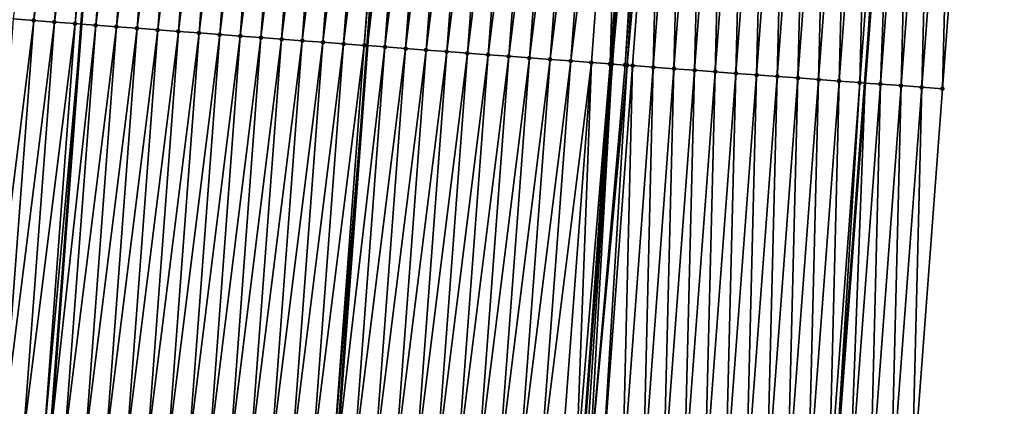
# Model space of a CAD drawing. Header units: feet. Extents: x 2017353 to 2024169, y 808050 to 818690.
# Tile 30 of 256: x 2023370 to 2023418, y 809050 to 809069. Entities that reach past the tile are written whole.
import ezdxf

# ---------------------------------------------------------------- set-up
doc = ezdxf.new("R2010")
doc.units = ezdxf.units.FT
doc.header["$MEASUREMENT"] = 0
for name, color, linetype, lineweight in [('EP_Travel Lane', 172, 'Continuous', 53), ('SB-Road Shots', 141, 'Continuous', 100), ('SB-Road X-Section', 40, 'Continuous', 13), ('STRIPING', 60, 'Continuous', 53)]:
    doc.layers.add(name, color=color, linetype=linetype, lineweight=lineweight)
doc.layers.add('I-77-MM15-17_SB-Surface-BORDER', color=7, linetype='Continuous')
doc.layers.add('I-77-MM15-17_SB-Surface-TIN', color=7, linetype='Continuous')

msp = doc.modelspace()

# ---------------------------------------------------------------- linework, layer by layer
at = {"layer": 'EP_Travel Lane'}
for points in [[(2023351.283340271, 808769.2691438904, 257.9926572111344), (2023352.709003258, 808789.217250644, 258.1951291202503), (2023354.149013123, 808809.2867433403, 258.4809841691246), (2023355.61784561, 808829.2303821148, 258.7928148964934), (2023357.086716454, 808849.1745416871, 259.0680616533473), (2023358.555578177, 808869.1185774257, 259.3519992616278), (2023360.02443248, 808889.0625124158, 259.6430302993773), (2023361.493309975, 808909.0067622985, 259.911932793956), (2023362.962138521, 808928.9503475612, 260.2275228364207), (2023364.430987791, 808948.8942142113, 260.5233455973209), (2023365.904572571, 808968.804298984, 260.7904986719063), (2023367.399243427, 808988.7467936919, 261.0446605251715), (2023368.893884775, 809008.6888947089, 261.3255151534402), (2023370.388507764, 809028.6307507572, 261.6229824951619), (2023371.883114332, 809048.5723877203, 261.9352839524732), (2023373.377719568, 809068.5140069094, 262.2487979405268), (2023374.872318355, 809088.4555400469, 262.5681368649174), (2023376.366932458, 809108.3972775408, 262.8736477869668)], [(2023388.60228997, 808766.597642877, 258.290655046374), (2023390.09447815, 808786.540838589, 258.5100508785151), (2023391.585967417, 808806.4265932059, 258.7899482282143), (2023393.107016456, 808826.3666790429, 259.0717285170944), (2023394.628067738, 808846.3067942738, 259.3514435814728), (2023396.149113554, 808866.246837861, 259.6361962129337), (2023397.670166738, 808886.1869780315, 259.9141550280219), (2023399.191204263, 808906.1269129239, 260.2065408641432), (2023400.712245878, 808926.0669014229, 260.4951599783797), (2023402.233264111, 808946.0065834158, 260.8053147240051), (2023403.748311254, 808965.9635335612, 261.0879708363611), (2023405.242967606, 808985.9058347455, 261.3552619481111), (2023406.737544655, 809005.8470778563, 261.6942672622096), (2023408.23216618, 809025.7889143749, 261.9930464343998), (2023409.726821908, 809045.7312072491, 262.2609006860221), (2023411.221440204, 809065.6730006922, 262.5626034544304), (2023412.716046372, 809085.6146323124, 262.8752785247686), (2023414.210677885, 809105.5566020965, 263.1650210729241)]]:
    msp.add_polyline3d(points, dxfattribs=at)
at = {"layer": 'I-77-MM15-17_SB-Surface-BORDER', "color": 3, "linetype": 'Continuous', "lineweight": -3}
msp.add_polyline3d([(2023417.936476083, 809105.2813916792, 262.8930770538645), (2023416.441847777, 809085.3394646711, 262.6004373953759), (2023414.947191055, 809065.3971585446, 262.3334803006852), (2023413.452510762, 809045.4545379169, 262.0878454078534), (2023412.955124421, 809025.4383900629, 261.7600412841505), (2023411.460515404, 809005.4967204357, 261.4499514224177), (2023409.965925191, 808985.5553016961, 261.1228504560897), (2023408.471274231, 808965.6130724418, 260.8506823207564), (2023406.955792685, 808945.6497149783, 260.5698651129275), (2023405.434759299, 808925.7098343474, 260.273666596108), (2023403.913724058, 808905.769929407, 259.9791766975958), (2023401.395523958, 808885.9052766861, 259.7414411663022), (2023399.874481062, 808865.9652713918, 259.4540071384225), (2023398.353419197, 808846.0250174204, 259.1840349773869), (2023397.829520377, 808826.0094874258, 258.8589854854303), (2023396.308470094, 808806.0693852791, 258.5783511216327), (2023394.875827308, 808786.2009241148, 258.2877555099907), (2023393.449287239, 808766.2530119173, 258.0707640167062)], dxfattribs=at)
at = {"layer": 'I-77-MM15-17_SB-Surface-TIN', "color": 128, "linetype": 'Continuous', "lineweight": -3}
for points in [[(2023370.073308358, 809068.7638577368, 262.1012948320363), (2023371.070462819, 809068.6884693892, 262.1452804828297), (2023372.5650678, 809088.6300851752, 262.459016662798)], [(2023371.070462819, 809068.6884693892, 262.1452804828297), (2023373.562217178, 809088.5546289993, 262.5076001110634), (2023372.5650678, 809088.6300851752, 262.459016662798)], [(2023371.070462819, 809068.6884693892, 262.1452804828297), (2023372.067615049, 809068.6130512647, 262.1912844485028), (2023373.562217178, 809088.5546289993, 262.5076001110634)], [(2023372.067615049, 809068.6130512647, 262.1912844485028), (2023374.559367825, 809088.479189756, 262.5550358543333), (2023373.562217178, 809088.5546289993, 262.5076001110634)], [(2023372.067615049, 809068.6130512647, 262.1912844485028), (2023373.064768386, 809068.537647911, 262.2362872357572), (2023374.559367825, 809088.479189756, 262.5550358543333)], [(2023373.064768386, 809068.537647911, 262.2362872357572), (2023374.872318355, 809088.4555400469, 262.5681368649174), (2023374.559367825, 809088.479189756, 262.5550358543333)], [(2023373.064768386, 809068.537647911, 262.2362872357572), (2023373.377719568, 809068.5140069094, 262.2487979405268), (2023374.872318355, 809088.4555400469, 262.5681368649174)], [(2023375.556524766, 809088.4038344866, 262.5967797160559), (2023374.872318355, 809088.4555400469, 262.5681368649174), (2023373.377719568, 809068.5140069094, 262.2487979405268)], [(2023374.061927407, 809068.4623203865, 262.2761502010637), (2023375.556524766, 809088.4038344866, 262.5967797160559), (2023373.377719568, 809068.5140069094, 262.2487979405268)], [(2023374.061927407, 809068.4623203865, 262.2761502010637), (2023376.553690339, 809088.328594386, 262.6307172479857), (2023375.556524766, 809088.4038344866, 262.5967797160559)], [(2023374.061927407, 809068.4623203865, 262.2761502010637), (2023375.059095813, 809068.387118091, 262.307524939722), (2023376.553690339, 809088.328594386, 262.6307172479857)], [(2023375.059095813, 809068.387118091, 262.307524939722), (2023377.550865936, 809088.2534880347, 262.6555890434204), (2023376.553690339, 809088.328594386, 262.6307172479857)], [(2023375.059095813, 809068.387118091, 262.307524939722), (2023376.056273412, 809068.312038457, 262.330585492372), (2023377.550865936, 809088.2534880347, 262.6555890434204)], [(2023376.056273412, 809068.312038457, 262.330585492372), (2023378.548045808, 809088.1784387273, 262.6765943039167), (2023377.550865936, 809088.2534880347, 262.6555890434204)], [(2023376.056273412, 809068.312038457, 262.330585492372), (2023377.053453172, 809068.2369876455, 262.3516923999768), (2023378.548045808, 809088.1784387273, 262.6765943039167)], [(2023377.053453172, 809068.2369876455, 262.3516923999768), (2023379.545227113, 809088.1034085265, 262.6963044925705), (2023378.548045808, 809088.1784387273, 262.6765943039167)], [(2023377.053453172, 809068.2369876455, 262.3516923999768), (2023378.050635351, 809068.1619691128, 262.3706114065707), (2023379.545227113, 809088.1034085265, 262.6963044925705)], [(2023378.050635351, 809068.1619691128, 262.3706114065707), (2023380.542408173, 809088.0283750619, 262.7162359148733), (2023379.545227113, 809088.1034085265, 262.6963044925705)], [(2023378.050635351, 809068.1619691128, 262.3706114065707), (2023379.047818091, 809068.0869580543, 262.3890238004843), (2023380.542408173, 809088.0283750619, 262.7162359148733)], [(2023379.047818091, 809068.0869580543, 262.3890238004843), (2023381.539588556, 809087.9533325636, 262.7367796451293), (2023380.542408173, 809088.0283750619, 262.7162359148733)], [(2023379.047818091, 809068.0869580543, 262.3890238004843), (2023380.045000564, 809068.0119434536, 262.4076762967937), (2023381.539588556, 809087.9533325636, 262.7367796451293)], [(2023380.045000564, 809068.0119434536, 262.4076762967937), (2023382.536770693, 809087.8783134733, 262.7557367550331), (2023381.539588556, 809087.9533325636, 262.7367796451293)], [(2023380.045000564, 809068.0119434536, 262.4076762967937), (2023381.042183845, 809067.9369396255, 262.4255986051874), (2023382.536770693, 809087.8783134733, 262.7557367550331)], [(2023381.042183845, 809067.9369396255, 262.4255986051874), (2023383.533954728, 809087.8033197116, 262.7729770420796), (2023382.536770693, 809087.8783134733, 262.7557367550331)], [(2023381.042183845, 809067.9369396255, 262.4255986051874), (2023382.039369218, 809067.8619637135, 262.441628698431), (2023383.533954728, 809087.8033197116, 262.7729770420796)], [(2023382.039369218, 809067.8619637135, 262.441628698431), (2023384.531139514, 809087.7283359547, 262.7895391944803), (2023383.533954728, 809087.8033197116, 262.7729770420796)], [(2023382.039369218, 809067.8619637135, 262.441628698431), (2023383.036553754, 809067.786976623, 262.4584165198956), (2023384.531139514, 809087.7283359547, 262.7895391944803)], [(2023383.036553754, 809067.786976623, 262.4584165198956), (2023385.528321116, 809087.6533097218, 262.8089804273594), (2023384.531139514, 809087.7283359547, 262.7895391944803)], [(2023383.036553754, 809067.786976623, 262.4584165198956), (2023384.033732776, 809067.711915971, 262.4801904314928), (2023385.528321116, 809087.6533097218, 262.8089804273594)], [(2023384.033732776, 809067.711915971, 262.4801904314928), (2023386.525500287, 809087.5782510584, 262.8306198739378), (2023385.528321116, 809087.6533097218, 262.8089804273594)], [(2023384.033732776, 809067.711915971, 262.4801904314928), (2023385.030909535, 809067.6368251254, 262.504010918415), (2023386.525500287, 809087.5782510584, 262.8306198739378)], [(2023385.030909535, 809067.6368251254, 262.504010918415), (2023387.522681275, 809087.5032166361, 262.8506161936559), (2023386.525500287, 809087.5782510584, 262.8306198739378)], [(2023385.030909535, 809067.6368251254, 262.504010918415), (2023386.028085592, 809067.5617249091, 262.5284665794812), (2023387.522681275, 809087.5032166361, 262.8506161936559)], [(2023386.028085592, 809067.5617249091, 262.5284665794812), (2023388.519860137, 809087.4281538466, 262.8725352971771), (2023387.522681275, 809087.5032166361, 262.8506161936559)], [(2023386.028085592, 809067.5617249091, 262.5284665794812), (2023387.025259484, 809067.4865957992, 262.5548806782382), (2023388.519860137, 809087.4281538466, 262.8725352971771)], [(2023387.025259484, 809067.4865957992, 262.5548806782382), (2023388.676885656, 809087.4163303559, 262.8762141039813), (2023388.519860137, 809087.4281538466, 262.8725352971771)], [(2023387.025259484, 809067.4865957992, 262.5548806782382), (2023387.182284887, 809067.4747707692, 262.5586637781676), (2023388.676885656, 809087.4163303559, 262.8762141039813)], [(2023389.517037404, 809087.3530697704, 262.8958972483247), (2023388.676885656, 809087.4163303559, 262.8762141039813), (2023387.182284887, 809067.4747707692, 262.5586637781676)], [(2023388.022436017, 809067.4115019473, 262.5789049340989), (2023389.517037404, 809087.3530697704, 262.8958972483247), (2023387.182284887, 809067.4747707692, 262.5586637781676)], [(2023388.022436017, 809067.4115019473, 262.5789049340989), (2023390.51421697, 809087.2780163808, 262.9171792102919), (2023389.517037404, 809087.3530697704, 262.8958972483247)], [(2023388.022436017, 809067.4115019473, 262.5789049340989), (2023389.019616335, 809067.3364585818, 262.5995071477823), (2023390.51421697, 809087.2780163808, 262.9171792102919)], [(2023389.019616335, 809067.3364585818, 262.5995071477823), (2023391.511394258, 809087.2029325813, 262.9405224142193), (2023390.51421697, 809087.2780163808, 262.9171792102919)], [(2023389.019616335, 809067.3364585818, 262.5995071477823), (2023390.016796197, 809067.2614091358, 262.6205215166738), (2023391.511394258, 809087.2029325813, 262.9405224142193)], [(2023390.016796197, 809067.2614091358, 262.6205215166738), (2023392.50857086, 809087.1278396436, 262.9644850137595), (2023391.511394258, 809087.2029325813, 262.9405224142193)], [(2023390.016796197, 809067.2614091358, 262.6205215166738), (2023391.013973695, 809067.1863281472, 262.6436738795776), (2023392.50857086, 809087.1278396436, 262.9644850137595)], [(2023391.013973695, 809067.1863281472, 262.6436738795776), (2023393.505749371, 809087.0527721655, 262.9867219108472), (2023392.50857086, 809087.1278396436, 262.9644850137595)], [(2023391.013973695, 809067.1863281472, 262.6436738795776), (2023392.011150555, 809067.1112386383, 262.6674037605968), (2023393.505749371, 809087.0527721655, 262.9867219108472)], [(2023392.011150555, 809067.1112386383, 262.6674037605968), (2023394.502931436, 809086.977752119, 263.0057438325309), (2023393.505749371, 809087.0527721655, 262.9867219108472)], [(2023392.011150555, 809067.1112386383, 262.6674037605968), (2023393.008330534, 809067.0361907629, 262.6883116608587), (2023394.502931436, 809086.977752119, 263.0057438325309)], [(2023393.008330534, 809067.0361907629, 262.6883116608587), (2023395.50011474, 809086.9027485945, 263.0236458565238), (2023394.502931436, 809086.977752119, 263.0057438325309)], [(2023393.008330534, 809067.0361907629, 262.6883116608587), (2023394.005514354, 809066.9611941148, 262.7057472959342), (2023395.50011474, 809086.9027485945, 263.0236458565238)], [(2023394.005514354, 809066.9611941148, 262.7057472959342), (2023396.497294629, 809086.827699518, 263.0446354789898), (2023395.50011474, 809086.9027485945, 263.0236458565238)], [(2023394.005514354, 809066.9611941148, 262.7057472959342), (2023395.002696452, 809066.8861745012, 262.7247395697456), (2023396.497294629, 809086.827699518, 263.0446354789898)], [(2023395.002696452, 809066.8861745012, 262.7247395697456), (2023397.494471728, 809086.752613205, 263.0681490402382), (2023396.497294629, 809086.827699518, 263.0446354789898)], [(2023395.002696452, 809066.8861745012, 262.7247395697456), (2023395.999877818, 809066.8111451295, 262.7443932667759), (2023397.494471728, 809086.752613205, 263.0681490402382)], [(2023395.999877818, 809066.8111451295, 262.7443932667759), (2023398.491647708, 809086.6775119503, 263.0926753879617), (2023397.494471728, 809086.752613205, 263.0681490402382)], [(2023395.999877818, 809066.8111451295, 262.7443932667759), (2023396.997054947, 809066.7360592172, 262.767879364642), (2023398.491647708, 809086.6775119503, 263.0926753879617)], [(2023396.997054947, 809066.7360592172, 262.767879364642), (2023399.488825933, 809086.6024406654, 263.1151703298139), (2023398.491647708, 809086.6775119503, 263.0926753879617)], [(2023396.997054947, 809066.7360592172, 262.767879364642), (2023397.994231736, 809066.660968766, 262.7916731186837), (2023399.488825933, 809086.6024406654, 263.1151703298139)], [(2023397.994231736, 809066.660968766, 262.7916731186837), (2023398.899392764, 809066.5928751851, 262.8087011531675), (2023399.488825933, 809086.6024406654, 263.1151703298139)], [(2023398.899392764, 809066.5928751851, 262.8087011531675), (2023400.414117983, 809086.5328513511, 263.131317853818), (2023399.488825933, 809086.6024406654, 263.1151703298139)], [(2023398.899392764, 809066.5928751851, 262.8087011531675), (2023398.991414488, 809066.5859578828, 262.810073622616), (2023400.414117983, 809086.5328513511, 263.131317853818)], [(2023400.414117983, 809086.5328513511, 263.131317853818), (2023398.991414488, 809066.5859578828, 262.810073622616), (2023400.486010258, 809086.5274507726, 263.1321483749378)], [(2023400.850888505, 809086.5000563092, 263.1353291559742), (2023400.486010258, 809086.5274507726, 263.1321483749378), (2023398.991414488, 809066.5859578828, 262.810073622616)], [(2023399.624967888, 809066.5383753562, 262.8166998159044), (2023400.850888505, 809086.5000563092, 263.1353291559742), (2023398.991414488, 809066.5859578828, 262.810073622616)], [(2023399.624967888, 809066.5383753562, 262.8166998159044), (2023400.984988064, 809086.4899987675, 263.1357948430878), (2023400.850888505, 809086.5000563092, 263.1353291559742)], [(2023399.624967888, 809066.5383753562, 262.8166998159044), (2023399.722218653, 809066.5310827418, 262.8169534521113), (2023400.984988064, 809086.4899987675, 263.1357948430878)], [(2023399.722218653, 809066.5310827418, 262.8169534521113), (2023401.48321117, 809086.4526821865, 263.1341258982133), (2023400.984988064, 809086.4899987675, 263.1357948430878)], [(2023399.722218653, 809066.5310827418, 262.8169534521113), (2023399.988610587, 809066.5111250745, 262.8164039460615), (2023401.48321117, 809086.4526821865, 263.1341258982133)], [(2023399.988610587, 809066.5111250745, 262.8164039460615), (2023400.985831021, 809066.4366169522, 262.8007265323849), (2023401.48321117, 809086.4526821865, 263.1341258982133)], [(2023400.985831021, 809066.4366169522, 262.8007265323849), (2023402.480432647, 809086.3781879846, 263.1175052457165), (2023401.48321117, 809086.4526821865, 263.1341258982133)], [(2023400.985831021, 809066.4366169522, 262.8007265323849), (2023401.983057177, 809066.3621851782, 262.7798741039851), (2023402.480432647, 809086.3781879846, 263.1175052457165)], [(2023401.983057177, 809066.3621851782, 262.7798741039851), (2023403.477660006, 809086.30377225, 263.095565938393), (2023402.480432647, 809086.3781879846, 263.1175052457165)], [(2023401.983057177, 809066.3621851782, 262.7798741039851), (2023402.980279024, 809066.2876959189, 262.7629181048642), (2023403.477660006, 809086.30377225, 263.095565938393)], [(2023402.980279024, 809066.2876959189, 262.7629181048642), (2023404.474882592, 809086.2292928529, 263.077941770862), (2023403.477660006, 809086.30377225, 263.095565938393)], [(2023402.980279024, 809066.2876959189, 262.7629181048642), (2023403.977497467, 809066.2131612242, 262.7490418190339), (2023404.474882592, 809086.2292928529, 263.077941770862)], [(2023403.977497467, 809066.2131612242, 262.7490418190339), (2023405.472110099, 809086.1548790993, 263.0558682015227), (2023404.474882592, 809086.2292928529, 263.077941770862)], [(2023403.977497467, 809066.2131612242, 262.7490418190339), (2023404.974721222, 809066.1386974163, 262.7303606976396), (2023405.472110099, 809086.1548790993, 263.0558682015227)], [(2023404.974721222, 809066.1386974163, 262.7303606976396), (2023406.469337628, 809086.0804656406, 263.033774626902), (2023405.472110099, 809086.1548790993, 263.0558682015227)], [(2023404.974721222, 809066.1386974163, 262.7303606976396), (2023405.971948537, 809066.0642811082, 262.7084599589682), (2023406.469337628, 809086.0804656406, 263.033774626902)], [(2023405.971948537, 809066.0642811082, 262.7084599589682), (2023407.466562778, 809086.0060204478, 263.0138320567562), (2023406.469337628, 809086.0804656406, 263.033774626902)], [(2023405.971948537, 809066.0642811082, 262.7084599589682), (2023406.969178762, 809065.989903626, 262.6839275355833), (2023407.466562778, 809086.0060204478, 263.0138320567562)], [(2023406.969178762, 809065.989903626, 262.6839275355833), (2023408.46378636, 809085.931554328, 262.995307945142), (2023407.466562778, 809086.0060204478, 263.0138320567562)], [(2023406.969178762, 809065.989903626, 262.6839275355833), (2023407.966408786, 809065.9155234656, 262.6595766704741), (2023408.46378636, 809085.931554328, 262.995307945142)], [(2023407.966408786, 809065.9155234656, 262.6595766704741), (2023409.461011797, 809085.8571129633, 262.9751058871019), (2023408.46378636, 809085.931554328, 262.995307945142)], [(2023407.966408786, 809065.9155234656, 262.6595766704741), (2023408.963634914, 809065.8410913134, 262.6387498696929), (2023409.461011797, 809085.8571129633, 262.9751058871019)], [(2023408.963634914, 809065.8410913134, 262.6387498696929), (2023410.458236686, 809085.7826642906, 262.9553991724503), (2023409.461011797, 809085.8571129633, 262.9751058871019)], [(2023408.963634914, 809065.8410913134, 262.6387498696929), (2023409.960863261, 809065.7666887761, 262.6159157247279), (2023410.458236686, 809085.7826642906, 262.9553991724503)], [(2023409.960863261, 809065.7666887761, 262.6159157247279), (2023411.455462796, 809085.7082318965, 262.9345890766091), (2023410.458236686, 809085.7826642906, 262.9553991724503)], [(2023409.960863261, 809065.7666887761, 262.6159157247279), (2023410.958107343, 809065.6924961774, 262.5788516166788), (2023411.455462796, 809085.7082318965, 262.9345890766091)], [(2023410.958107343, 809065.6924961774, 262.5788516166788), (2023412.452709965, 809085.6340804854, 262.8947335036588), (2023411.455462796, 809085.7082318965, 262.9345890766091)], [(2023410.958107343, 809065.6924961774, 262.5788516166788), (2023411.221440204, 809065.6730006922, 262.5626034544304), (2023412.452709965, 809085.6340804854, 262.8947335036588)], [(2023412.452709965, 809085.6340804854, 262.8947335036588), (2023411.221440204, 809065.6730006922, 262.5626034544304), (2023412.716046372, 809085.6146323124, 262.8752785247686)], [(2023411.955378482, 809065.6186645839, 262.5173180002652), (2023412.716046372, 809085.6146323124, 262.8752785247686), (2023411.221440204, 809065.6730006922, 262.5626034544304)], [(2023411.955378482, 809065.6186645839, 262.5173180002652), (2023413.449994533, 809085.5604280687, 262.8210553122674), (2023412.716046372, 809085.6146323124, 262.8752785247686)], [(2023411.955378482, 809065.6186645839, 262.5173180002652), (2023412.952657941, 809065.5449440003, 262.4482599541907), (2023413.449994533, 809085.5604280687, 262.8210553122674)], [(2023412.952657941, 809065.5449440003, 262.4482599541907), (2023414.447284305, 809085.4868450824, 262.7426710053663), (2023413.449994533, 809085.5604280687, 262.8210553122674)], [(2023412.952657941, 809065.5449440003, 262.4482599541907), (2023413.94992944, 809065.4711172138, 262.3864005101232), (2023414.447284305, 809085.4868450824, 262.7426710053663)], [(2023413.94992944, 809065.4711172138, 262.3864005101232), (2023415.44456744, 809085.4131735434, 262.670288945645), (2023414.447284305, 809085.4868450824, 262.7426710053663)], [(2023413.94992944, 809065.4711172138, 262.3864005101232), (2023414.947191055, 809065.3971585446, 262.3334803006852), (2023415.44456744, 809085.4131735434, 262.670288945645)], [(2023414.947191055, 809065.3971585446, 262.3334803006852), (2023416.441847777, 809085.3394646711, 262.6004373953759), (2023415.44456744, 809085.4131735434, 262.670288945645)], [(2023368.578703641, 809048.8222454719, 261.7873115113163), (2023371.070462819, 809068.6884693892, 262.1452804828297), (2023370.073308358, 809068.7638577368, 262.1012948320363)], [(2023368.578703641, 809048.8222454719, 261.7873115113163), (2023369.57585832, 809048.7468600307, 261.8311001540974), (2023371.070462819, 809068.6884693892, 262.1452804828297)], [(2023369.57585832, 809048.7468600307, 261.8311001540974), (2023372.067615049, 809068.6130512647, 262.1912844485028), (2023371.070462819, 809068.6884693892, 262.1452804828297)], [(2023369.57585832, 809048.7468600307, 261.8311001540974), (2023370.573010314, 809048.6714387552, 261.877317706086), (2023372.067615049, 809068.6130512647, 262.1912844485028)], [(2023370.573010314, 809048.6714387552, 261.877317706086), (2023373.064768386, 809068.537647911, 262.2362872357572), (2023372.067615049, 809068.6130512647, 262.1912844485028)], [(2023370.573010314, 809048.6714387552, 261.877317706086), (2023371.57016308, 809048.5960277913, 261.922836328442), (2023373.064768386, 809068.537647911, 262.2362872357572)], [(2023371.57016308, 809048.5960277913, 261.922836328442), (2023373.377719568, 809068.5140069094, 262.2487979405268), (2023373.064768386, 809068.537647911, 262.2362872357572)], [(2023371.57016308, 809048.5960277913, 261.922836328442), (2023371.883114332, 809048.5723877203, 261.9352839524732), (2023373.377719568, 809068.5140069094, 262.2487979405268)], [(2023374.061927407, 809068.4623203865, 262.2761502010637), (2023373.377719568, 809068.5140069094, 262.2487979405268), (2023371.883114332, 809048.5723877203, 261.9352839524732)], [(2023372.567322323, 809048.520703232, 261.9624982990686), (2023374.061927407, 809068.4623203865, 262.2761502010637), (2023371.883114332, 809048.5723877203, 261.9352839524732)], [(2023372.567322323, 809048.520703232, 261.9624982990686), (2023375.059095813, 809068.387118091, 262.307524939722), (2023374.061927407, 809068.4623203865, 262.2761502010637)], [(2023372.567322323, 809048.520703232, 261.9624982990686), (2023373.564493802, 809048.4455419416, 261.9910936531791), (2023375.059095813, 809068.387118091, 262.307524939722)], [(2023373.564493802, 809048.4455419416, 261.9910936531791), (2023376.056273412, 809068.312038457, 262.330585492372), (2023375.059095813, 809068.387118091, 262.307524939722)], [(2023373.564493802, 809048.4455419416, 261.9910936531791), (2023374.561672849, 809048.3704816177, 262.0128453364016), (2023376.056273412, 809068.312038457, 262.330585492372)], [(2023374.561672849, 809048.3704816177, 262.0128453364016), (2023377.053453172, 809068.2369876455, 262.3516923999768), (2023376.056273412, 809068.312038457, 262.330585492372)], [(2023374.561672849, 809048.3704816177, 262.0128453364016), (2023375.558851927, 809048.2954217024, 262.0345693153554), (2023377.053453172, 809068.2369876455, 262.3516923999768)], [(2023375.558851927, 809048.2954217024, 262.0345693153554), (2023378.050635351, 809068.1619691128, 262.3706114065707), (2023377.053453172, 809068.2369876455, 262.3516923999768)], [(2023375.558851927, 809048.2954217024, 262.0345693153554), (2023376.55603341, 809048.2203938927, 262.0541171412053), (2023378.050635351, 809068.1619691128, 262.3706114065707)], [(2023376.55603341, 809048.2203938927, 262.0541171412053), (2023379.047818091, 809068.0869580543, 262.3890238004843), (2023378.050635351, 809068.1619691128, 262.3706114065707)], [(2023376.55603341, 809048.2203938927, 262.0541171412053), (2023377.553215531, 809048.1453745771, 262.0730892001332), (2023379.047818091, 809068.0869580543, 262.3890238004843)], [(2023377.553215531, 809048.1453745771, 262.0730892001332), (2023380.045000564, 809068.0119434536, 262.4076762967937), (2023379.047818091, 809068.0869580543, 262.3890238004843)], [(2023377.553215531, 809048.1453745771, 262.0730892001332), (2023378.550397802, 809048.0703572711, 262.0919250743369), (2023380.045000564, 809068.0119434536, 262.4076762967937)], [(2023378.550397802, 809048.0703572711, 262.0919250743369), (2023381.042183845, 809067.9369396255, 262.4255986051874), (2023380.045000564, 809068.0119434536, 262.4076762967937)], [(2023378.550397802, 809048.0703572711, 262.0919250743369), (2023379.547579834, 809047.9953367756, 262.1109771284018), (2023381.042183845, 809067.9369396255, 262.4255986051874)], [(2023379.547579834, 809047.9953367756, 262.1109771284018), (2023382.039369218, 809067.8619637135, 262.441628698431), (2023381.042183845, 809067.9369396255, 262.4255986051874)], [(2023379.547579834, 809047.9953367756, 262.1109771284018), (2023380.544762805, 809047.9203288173, 262.129179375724), (2023382.039369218, 809067.8619637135, 262.441628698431)], [(2023380.544762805, 809047.9203288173, 262.129179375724), (2023383.036553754, 809067.786976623, 262.4584165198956), (2023382.039369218, 809067.8619637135, 262.441628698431)], [(2023380.544762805, 809047.9203288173, 262.129179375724), (2023381.541946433, 809047.845329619, 262.1467878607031), (2023383.036553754, 809067.786976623, 262.4584165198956)], [(2023381.541946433, 809047.845329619, 262.1467878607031), (2023384.033732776, 809067.711915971, 262.4801904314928), (2023383.036553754, 809067.786976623, 262.4584165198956)], [(2023381.541946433, 809047.845329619, 262.1467878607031), (2023382.539127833, 809047.7703006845, 262.1664119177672), (2023384.033732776, 809067.711915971, 262.4801904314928)], [(2023382.539127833, 809047.7703006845, 262.1664119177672), (2023385.030909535, 809067.6368251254, 262.504010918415), (2023384.033732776, 809067.711915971, 262.4801904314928)], [(2023382.539127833, 809047.7703006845, 262.1664119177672), (2023383.536306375, 809047.6952336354, 262.1886194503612), (2023385.030909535, 809067.6368251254, 262.504010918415)], [(2023383.536306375, 809047.6952336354, 262.1886194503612), (2023386.028085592, 809067.5617249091, 262.5284665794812), (2023385.030909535, 809067.6368251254, 262.504010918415)], [(2023383.536306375, 809047.6952336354, 262.1886194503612), (2023384.533485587, 809047.6201755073, 262.2102222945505), (2023386.028085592, 809067.5617249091, 262.5284665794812)], [(2023384.533485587, 809047.6201755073, 262.2102222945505), (2023387.025259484, 809067.4865957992, 262.5548806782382), (2023386.028085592, 809067.5617249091, 262.5284665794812)], [(2023384.533485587, 809047.6201755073, 262.2102222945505), (2023385.530659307, 809047.5450441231, 262.2367905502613), (2023387.025259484, 809067.4865957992, 262.5548806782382)], [(2023385.530659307, 809047.5450441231, 262.2367905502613), (2023387.182284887, 809067.4747707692, 262.5586637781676), (2023387.025259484, 809067.4865957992, 262.5548806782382)], [(2023385.530659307, 809047.5450441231, 262.2367905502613), (2023385.687683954, 809047.5332089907, 262.2412584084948), (2023387.182284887, 809067.4747707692, 262.5586637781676)], [(2023388.022436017, 809067.4115019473, 262.5789049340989), (2023387.182284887, 809067.4747707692, 262.5586637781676), (2023385.687683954, 809047.5332089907, 262.2412584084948)], [(2023386.527831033, 809047.4698861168, 262.2651633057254), (2023388.022436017, 809067.4115019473, 262.5789049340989), (2023385.687683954, 809047.5332089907, 262.2412584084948)], [(2023386.527831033, 809047.4698861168, 262.2651633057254), (2023389.019616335, 809067.3364585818, 262.5995071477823), (2023388.022436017, 809067.4115019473, 262.5789049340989)], [(2023386.527831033, 809047.4698861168, 262.2651633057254), (2023387.525006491, 809047.3947779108, 262.2901605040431), (2023389.019616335, 809067.3364585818, 262.5995071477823)], [(2023387.525006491, 809047.3947779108, 262.2901605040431), (2023390.016796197, 809067.2614091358, 262.6205215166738), (2023389.019616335, 809067.3364585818, 262.5995071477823)], [(2023387.525006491, 809047.3947779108, 262.2901605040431), (2023388.522185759, 809047.3197205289, 262.3117127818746), (2023390.016796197, 809067.2614091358, 262.6205215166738)], [(2023388.522185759, 809047.3197205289, 262.3117127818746), (2023391.013973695, 809067.1863281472, 262.6436738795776), (2023390.016796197, 809067.2614091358, 262.6205215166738)], [(2023388.522185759, 809047.3197205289, 262.3117127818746), (2023389.519364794, 809047.2446600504, 262.3334749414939), (2023391.013973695, 809067.1863281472, 262.6436738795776)], [(2023389.519364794, 809047.2446600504, 262.3334749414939), (2023392.011150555, 809067.1112386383, 262.6674037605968), (2023391.013973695, 809067.1863281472, 262.6436738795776)], [(2023389.519364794, 809047.2446600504, 262.3334749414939), (2023390.516543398, 809047.1695938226, 262.3556267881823), (2023392.011150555, 809067.1112386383, 262.6674037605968)], [(2023390.516543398, 809047.1695938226, 262.3556267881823), (2023393.008330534, 809067.0361907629, 262.6883116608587), (2023392.011150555, 809067.1112386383, 262.6674037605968)], [(2023390.516543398, 809047.1695938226, 262.3556267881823), (2023391.513723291, 809047.0945447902, 262.3766131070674), (2023393.008330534, 809067.0361907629, 262.6883116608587)], [(2023391.513723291, 809047.0945447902, 262.3766131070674), (2023394.005514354, 809066.9611941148, 262.7057472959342), (2023393.008330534, 809067.0361907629, 262.6883116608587)], [(2023391.513723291, 809047.0945447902, 262.3766131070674), (2023392.510903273, 809047.0194969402, 262.3975192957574), (2023394.005514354, 809066.9611941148, 262.7057472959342)], [(2023392.510903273, 809047.0194969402, 262.3975192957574), (2023395.002696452, 809066.8861745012, 262.7247395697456), (2023394.005514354, 809066.9611941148, 262.7057472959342)], [(2023392.510903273, 809047.0194969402, 262.3975192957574), (2023393.508085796, 809046.9444830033, 262.4161267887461), (2023395.002696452, 809066.8861745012, 262.7247395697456)], [(2023393.508085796, 809046.9444830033, 262.4161267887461), (2023395.999877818, 809066.8111451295, 262.7443932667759), (2023395.002696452, 809066.8861745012, 262.7247395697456)], [(2023393.508085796, 809046.9444830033, 262.4161267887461), (2023394.505265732, 809046.8694345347, 262.4370749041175), (2023395.999877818, 809066.8111451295, 262.7443932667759)], [(2023394.505265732, 809046.8694345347, 262.4370749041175), (2023396.997054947, 809066.7360592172, 262.767879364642), (2023395.999877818, 809066.8111451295, 262.7443932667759)], [(2023394.505265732, 809046.8694345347, 262.4370749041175), (2023395.502441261, 809046.7943272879, 262.4620070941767), (2023396.997054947, 809066.7360592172, 262.767879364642)], [(2023395.502441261, 809046.7943272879, 262.4620070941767), (2023397.994231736, 809066.660968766, 262.7916731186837), (2023396.997054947, 809066.7360592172, 262.767879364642)], [(2023395.502441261, 809046.7943272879, 262.4620070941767), (2023396.499616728, 809046.7192191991, 262.4869963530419), (2023397.994231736, 809066.660968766, 262.7916731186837)], [(2023396.499616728, 809046.7192191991, 262.4869963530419), (2023397.2435338, 809046.6631964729, 262.5049831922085), (2023397.994231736, 809066.660968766, 262.7916731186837)], [(2023397.2435338, 809046.6631964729, 262.5049831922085), (2023398.899392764, 809066.5928751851, 262.8087011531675), (2023397.994231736, 809066.660968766, 262.7916731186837)], [(2023397.2435338, 809046.6631964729, 262.5049831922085), (2023397.496795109, 809046.6441499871, 262.509350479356), (2023398.899392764, 809066.5928751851, 262.8087011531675)], [(2023398.899392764, 809066.5928751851, 262.8087011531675), (2023397.496795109, 809046.6441499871, 262.509350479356), (2023398.991414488, 809066.5859578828, 262.810073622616)], [(2023397.678212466, 809046.63052497, 262.5112350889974), (2023398.991414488, 809066.5859578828, 262.810073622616), (2023397.496795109, 809046.6441499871, 262.509350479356)], [(2023397.678212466, 809046.63052497, 262.5112350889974), (2023397.87138434, 809046.6160387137, 262.5117884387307), (2023398.991414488, 809066.5859578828, 262.810073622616)], [(2023397.87138434, 809046.6160387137, 262.5117884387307), (2023399.624967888, 809066.5383753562, 262.8166998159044), (2023398.991414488, 809066.5859578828, 262.810073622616)], [(2023397.87138434, 809046.6160387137, 262.5117884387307), (2023399.722218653, 809066.5310827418, 262.8169534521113), (2023399.624967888, 809066.5383753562, 262.8166998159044)], [(2023397.87138434, 809046.6160387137, 262.5117884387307), (2023398.494001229, 809046.5694508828, 262.5066181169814), (2023399.722218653, 809066.5310827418, 262.8169534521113)], [(2023398.494001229, 809046.5694508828, 262.5066181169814), (2023399.988610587, 809066.5111250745, 262.8164039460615), (2023399.722218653, 809066.5310827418, 262.8169534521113)], [(2023398.494001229, 809046.5694508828, 262.5066181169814), (2023399.491224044, 809046.4949745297, 262.4887873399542), (2023399.988610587, 809066.5111250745, 262.8164039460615)], [(2023399.491224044, 809046.4949745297, 262.4887873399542), (2023400.985831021, 809066.4366169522, 262.8007265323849), (2023399.988610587, 809066.5111250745, 262.8164039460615)], [(2023399.491224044, 809046.4949745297, 262.4887873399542), (2023400.488447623, 809046.4205083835, 262.4702647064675), (2023400.985831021, 809066.4366169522, 262.8007265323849)], [(2023400.488447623, 809046.4205083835, 262.4702647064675), (2023401.983057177, 809066.3621851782, 262.7798741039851), (2023400.985831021, 809066.4366169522, 262.8007265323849)], [(2023400.488447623, 809046.4205083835, 262.4702647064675), (2023401.485671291, 809046.3460434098, 262.4516626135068), (2023401.983057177, 809066.3621851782, 262.7798741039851)], [(2023401.485671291, 809046.3460434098, 262.4516626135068), (2023402.980279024, 809066.2876959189, 262.7629181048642), (2023401.983057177, 809066.3621851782, 262.7798741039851)], [(2023401.485671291, 809046.3460434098, 262.4516626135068), (2023402.482902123, 809046.2716740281, 262.4265811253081), (2023402.980279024, 809066.2876959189, 262.7629181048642)], [(2023402.482902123, 809046.2716740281, 262.4265811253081), (2023403.977497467, 809066.2131612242, 262.7490418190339), (2023402.980279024, 809066.2876959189, 262.7629181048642)], [(2023402.482902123, 809046.2716740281, 262.4265811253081), (2023403.480125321, 809046.1972027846, 262.4084040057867), (2023403.977497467, 809066.2131612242, 262.7490418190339)], [(2023403.480125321, 809046.1972027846, 262.4084040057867), (2023404.974721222, 809066.1386974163, 262.7303606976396), (2023403.977497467, 809066.2131612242, 262.7490418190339)], [(2023403.480125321, 809046.1972027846, 262.4084040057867), (2023404.477347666, 809046.1227201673, 262.3909978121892), (2023404.974721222, 809066.1386974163, 262.7303606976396)], [(2023404.477347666, 809046.1227201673, 262.3909978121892), (2023405.971948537, 809066.0642811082, 262.7084599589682), (2023404.974721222, 809066.1386974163, 262.7303606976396)], [(2023404.477347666, 809046.1227201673, 262.3909978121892), (2023405.474576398, 809046.0483227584, 262.3678160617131), (2023405.971948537, 809066.0642811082, 262.7084599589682)], [(2023405.474576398, 809046.0483227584, 262.3678160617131), (2023406.969178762, 809065.989903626, 262.6839275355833), (2023405.971948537, 809066.0642811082, 262.7084599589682)], [(2023405.474576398, 809046.0483227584, 262.3678160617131), (2023406.471805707, 809045.9739330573, 262.3441118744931), (2023406.969178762, 809065.989903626, 262.6839275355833)], [(2023406.471805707, 809045.9739330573, 262.3441118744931), (2023407.966408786, 809065.9155234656, 262.6595766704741), (2023406.969178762, 809065.989903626, 262.6839275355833)], [(2023406.471805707, 809045.9739330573, 262.3441118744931), (2023407.469031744, 809045.899499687, 262.3233676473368), (2023407.966408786, 809065.9155234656, 262.6595766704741)], [(2023407.469031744, 809045.899499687, 262.3233676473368), (2023408.963634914, 809065.8410913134, 262.6387498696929), (2023407.966408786, 809065.9155234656, 262.6595766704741)], [(2023407.469031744, 809045.899499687, 262.3233676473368), (2023408.46625533, 809045.8250336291, 262.3048390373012), (2023408.963634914, 809065.8410913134, 262.6387498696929)], [(2023408.46625533, 809045.8250336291, 262.3048390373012), (2023409.960863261, 809065.7666887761, 262.6159157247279), (2023408.963634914, 809065.8410913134, 262.6387498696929)], [(2023408.46625533, 809045.8250336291, 262.3048390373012), (2023409.46349097, 809045.7507283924, 262.2754097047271), (2023409.960863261, 809065.7666887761, 262.6159157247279)], [(2023409.46349097, 809045.7507283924, 262.2754097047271), (2023410.958107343, 809065.6924961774, 262.5788516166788), (2023409.960863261, 809065.7666887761, 262.6159157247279)], [(2023409.46349097, 809045.7507283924, 262.2754097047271), (2023409.726821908, 809045.7312072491, 262.2609006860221), (2023410.958107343, 809065.6924961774, 262.5788516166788)], [(2023410.958107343, 809065.6924961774, 262.5788516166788), (2023409.726821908, 809045.7312072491, 262.2609006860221), (2023411.221440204, 809065.6730006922, 262.5626034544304)], [(2023410.460754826, 809045.676799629, 262.2204624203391), (2023411.221440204, 809065.6730006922, 262.5626034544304), (2023409.726821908, 809045.7312072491, 262.2609006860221)], [(2023410.460754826, 809045.676799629, 262.2204624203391), (2023411.955378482, 809065.6186645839, 262.5173180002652), (2023411.221440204, 809065.6730006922, 262.5626034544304)], [(2023410.460754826, 809045.676799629, 262.2204624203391), (2023411.458019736, 809045.6028849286, 262.16456191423), (2023411.955378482, 809065.6186645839, 262.5173180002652)], [(2023411.458019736, 809045.6028849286, 262.16456191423), (2023412.952657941, 809065.5449440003, 262.4482599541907), (2023411.955378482, 809065.6186645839, 262.5173180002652)], [(2023411.458019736, 809045.6028849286, 262.16456191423), (2023412.455260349, 809045.5286460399, 262.1306354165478), (2023412.952657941, 809065.5449440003, 262.4482599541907)], [(2023412.455260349, 809045.5286460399, 262.1306354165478), (2023413.94992944, 809065.4711172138, 262.3864005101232), (2023412.952657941, 809065.5449440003, 262.4482599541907)], [(2023412.455260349, 809045.5286460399, 262.1306354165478), (2023413.452510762, 809045.4545379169, 262.0878454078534), (2023413.94992944, 809065.4711172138, 262.3864005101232)], [(2023413.94992944, 809065.4711172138, 262.3864005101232), (2023413.452510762, 809045.4545379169, 262.0878454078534), (2023414.947191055, 809065.3971585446, 262.3334803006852)]]:
    msp.add_3dface(points, dxfattribs=at)
at = {"layer": 'SB-Road Shots', "lineweight": 100}
for p in [(2023371.070462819, 809068.6884693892, 262.1452804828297), (2023372.067615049, 809068.6130512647, 262.1912844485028), (2023373.064768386, 809068.537647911, 262.2362872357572), (2023374.061927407, 809068.4623203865, 262.2761502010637), (2023375.059095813, 809068.387118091, 262.307524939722), (2023376.056273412, 809068.312038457, 262.330585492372), (2023377.053453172, 809068.2369876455, 262.3516923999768), (2023378.050635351, 809068.1619691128, 262.3706114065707), (2023379.047818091, 809068.0869580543, 262.3890238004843), (2023380.045000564, 809068.0119434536, 262.4076762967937), (2023381.042183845, 809067.9369396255, 262.4255986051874), (2023382.039369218, 809067.8619637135, 262.441628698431), (2023383.036553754, 809067.786976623, 262.4584165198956), (2023384.033732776, 809067.711915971, 262.4801904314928), (2023385.030909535, 809067.6368251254, 262.504010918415), (2023386.028085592, 809067.5617249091, 262.5284665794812), (2023387.025259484, 809067.4865957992, 262.5548806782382), (2023388.022436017, 809067.4115019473, 262.5789049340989), (2023389.019616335, 809067.3364585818, 262.5995071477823), (2023390.016796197, 809067.2614091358, 262.6205215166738), (2023391.013973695, 809067.1863281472, 262.6436738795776), (2023392.011150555, 809067.1112386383, 262.6674037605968), (2023393.008330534, 809067.0361907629, 262.6883116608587), (2023394.005514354, 809066.9611941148, 262.7057472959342), (2023395.002696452, 809066.8861745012, 262.7247395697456), (2023395.999877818, 809066.8111451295, 262.7443932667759), (2023396.997054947, 809066.7360592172, 262.767879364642), (2023397.994231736, 809066.660968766, 262.7916731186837), (2023398.899392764, 809066.5928751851, 262.8087011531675), (2023398.991414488, 809066.5859578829, 262.8100736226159), (2023399.624967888, 809066.5383753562, 262.8166998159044), (2023399.722218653, 809066.5310827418, 262.8169534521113), (2023399.988610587, 809066.5111250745, 262.8164039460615), (2023400.985831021, 809066.4366169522, 262.8007265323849), (2023401.983057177, 809066.3621851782, 262.7798741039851), (2023402.980279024, 809066.2876959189, 262.7629181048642), (2023403.977497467, 809066.2131612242, 262.7490418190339), (2023404.974721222, 809066.1386974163, 262.7303606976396), (2023405.971948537, 809066.0642811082, 262.7084599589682), (2023406.969178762, 809065.989903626, 262.6839275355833), (2023407.966408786, 809065.9155234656, 262.6595766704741), (2023408.963634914, 809065.8410913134, 262.6387498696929), (2023409.960863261, 809065.7666887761, 262.6159157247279), (2023410.958107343, 809065.6924961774, 262.5788516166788), (2023411.955378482, 809065.6186645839, 262.5173180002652), (2023412.952657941, 809065.5449440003, 262.4482599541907), (2023413.94992944, 809065.4711172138, 262.3864005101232), (2023414.947191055, 809065.3971585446, 262.3334803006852)]:
    msp.add_point(p, dxfattribs=at)
at = {"layer": 'SB-Road X-Section', "extrusion": (0.07473123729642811, 0.9970939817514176, 0.01479302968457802), "elevation": 957930.4216247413, "flags": 128}
msp.add_lwpolyline([(-1957286.58012314, -13909.881741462), (-1957285.58012314, -13909.82881546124), (-1957284.58012314, -13909.7669492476), (-1957283.58012314, -13909.69788364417), (-1957282.58012314, -13909.63634329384), (-1957281.58012314, -13909.59927512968), (-1957280.58012314, -13909.57643848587), (-1957279.58012314, -13909.55560940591), (-1957278.58012314, -13909.53125587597), (-1957277.58012314, -13909.50672076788), (-1957276.58012314, -13909.48481763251), (-1957275.58012314, -13909.46613446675), (-1957274.58012314, -13909.45225666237), (-1957273.58012314, -13909.43529880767), (-1957272.58012314, -13909.41444409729), (-1957271.58012314, -13909.39876496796), (-1957271.312984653, -13909.39821540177), (-1957271.215460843, -13909.39846906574), (-1957270.580123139, -13909.40509598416), (-1957270.487841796, -13909.40646860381), (-1957269.58012314, -13909.42349850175), (-1957268.58012314, -13909.44729485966), (-1957267.58012314, -13909.47078352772), (-1957266.58012314, -13909.49043937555), (-1957265.58012314, -13909.50943372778), (-1957264.58012314, -13909.52687127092), (-1957263.58012314, -13909.54778145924), (-1957262.58012314, -13909.57151393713), (-1957261.58012314, -13909.59466883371), (-1957260.58012314, -13909.6156855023), (-1957259.58012314, -13909.63628997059), (-1957258.58012314, -13909.66031685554), (-1957257.58012314, -13909.68673384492), (-1957256.580123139, -13909.71119218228), (-1957255.58012314, -13909.735015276), (-1957254.58012314, -13909.75679157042), (-1957253.58012314, -13909.77358122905), (-1957252.58012314, -13909.78961307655), (-1957251.58012314, -13909.80753734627), (-1957250.58012314, -13909.82619188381), (-1957249.58012314, -13909.84460629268), (-1957248.58012314, -13909.86352736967), (-1957247.58012314, -13909.88463658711), (-1957246.58012314, -13909.90769966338), (-1957245.58012314, -13909.93907783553), (-1957244.58012314, -13909.97894516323), (-1957243.58012314, -13910.02395287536), (-1957242.58012314, -13910.06996187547), (-1957241.58012314, -13910.11395233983), (-1957240.58012314, -13910.15240269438), (-1957240.473841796, -13910.15597634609)], dxfattribs=at)
at = {"layer": 'STRIPING'}
for points in [[(2023364.759018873, 808768.3025985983, 258.3076470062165), (2023366.199251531, 808788.2493655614, 258.5429667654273), (2023367.652203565, 808808.2520741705, 258.8045973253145), (2023369.159935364, 808828.193307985, 259.0771481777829), (2023370.667658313, 808848.134424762, 259.3579216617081), (2023372.175377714, 808868.0754945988, 259.6419893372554), (2023373.683090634, 808888.0164787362, 259.9320854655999), (2023375.190799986, 808907.9574156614, 260.2254945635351), (2023376.698499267, 808927.8982194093, 260.5282605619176), (2023378.206195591, 808947.8389840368, 260.8337745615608), (2023379.709129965, 808967.7649571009, 261.1075275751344), (2023381.203789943, 808987.7073066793, 261.3715308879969), (2023382.698429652, 809007.6493858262, 261.6538680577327), (2023384.193050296, 809027.5912105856, 261.9534518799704), (2023385.687683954, 809047.5332089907, 262.2412584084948), (2023387.182284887, 809067.4747707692, 262.5586637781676), (2023388.676885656, 809087.4163303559, 262.8762141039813), (2023390.17150229, 809107.3581016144, 263.1794278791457)], [(2023376.492270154, 808767.4611476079, 258.5688471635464), (2023377.918811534, 808787.409078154, 258.7838131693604), (2023379.357203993, 808807.3557066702, 259.0489968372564), (2023380.878258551, 808827.2958648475, 259.3256944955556), (2023382.399311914, 808847.2360073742, 259.6034917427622), (2023383.92036127, 808867.176097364, 259.884980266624), (2023385.441409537, 808887.1161730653, 260.1674727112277), (2023386.962459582, 808907.0562720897, 260.4483264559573), (2023388.483498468, 808926.9962248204, 260.7394588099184), (2023390.004507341, 808946.9357841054, 261.0582347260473), (2023391.518283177, 808966.8764592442, 261.3375805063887), (2023393.012935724, 808986.8187096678, 261.6083084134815), (2023394.507556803, 809006.7605402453, 261.9074941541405), (2023396.002177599, 809026.7023670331, 262.2069367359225), (2023397.496795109, 809046.6441499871, 262.509350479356), (2023398.991414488, 809066.5859578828, 262.810073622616), (2023400.486010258, 809086.5274507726, 263.1321483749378), (2023401.980633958, 809106.4693163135, 263.4289642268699)]]:
    msp.add_polyline3d(points, dxfattribs=at)

doc.saveas('drawing.dxf')
